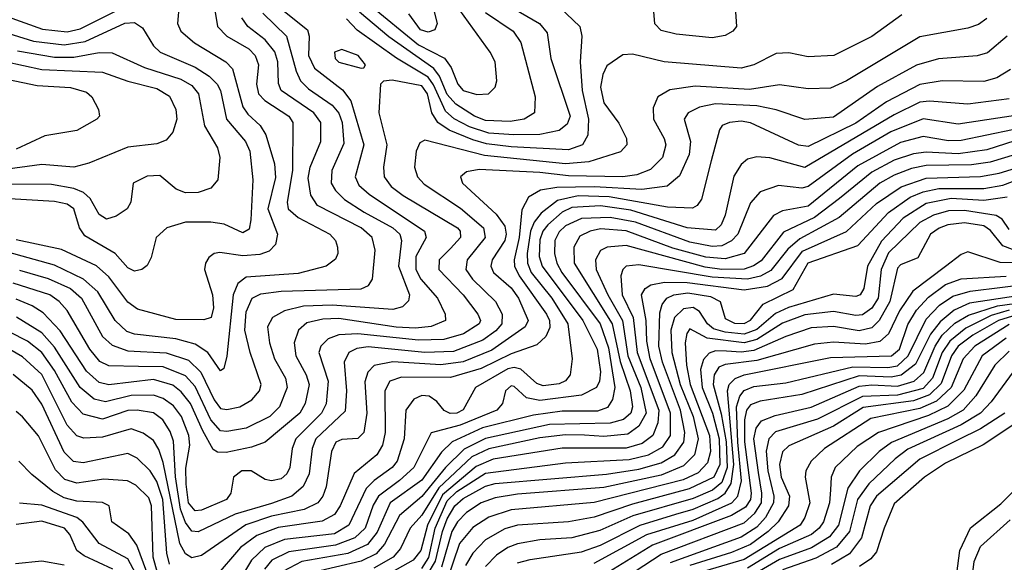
# Model space of a CAD drawing. Extents: x 997028 to 1115134, y 536408 to 618974.
# Tile 210 of 256: x 1028096 to 1031180, y 581488 to 583187. Entities that reach past the tile are written whole.
import ezdxf

# ---------------------------------------------------------------- set-up
doc = ezdxf.new("R2010")
doc.units = 0

msp = doc.modelspace()

# ---------------------------------------------------------------- linework, layer by layer
at = {"layer": '0CON10XD'}
for points in [[(1030330.7, 583319.3), (1030340.6, 583165), (1030329.2, 583150.8), (1030305, 583136.9), (1030265, 583129.4), (1030151.5, 583141.5), (1030105, 583153.2), (1030085, 583173.8), (1030080.5, 583225)], [(1028056.5, 583196.5), (1028167, 583157), (1028245, 583148.7), (1028285, 583157.9), (1028425, 583227.4), (1028515, 583261.7), (1028555, 583265.2), (1028581.8, 583255), (1028595.4, 583235), (1028590, 583175), (1028600.3, 583150.3), (1028643.8, 583113.8), (1028742, 583055), (1028762.6, 583032.6), (1028795, 582913.9), (1028810.6, 582890.6), (1028849.2, 582855), (1028866.4, 582826.4), (1028893.5, 582735), (1028896.9, 582693.1)], [(1029766.5, 583245), (1029850.6, 583165), (1029856.3, 583135), (1029851.3, 583055), (1029857.8, 582965), (1029877, 582875), (1029874.8, 582825.2), (1029858.1, 582795), (1029815, 582779), (1029635, 582788.3), (1029557.7, 582797.7), (1029515, 582810.3), (1029441.3, 582841.3), (1029405.1, 582865.1), (1029386.5, 582895), (1029372.7, 582955), (1029355, 582979.7), (1029262.5, 582997.5), (1029235.5, 582994.5), (1029225.7, 582985), (1029220.9, 582895), (1029245.9, 582795), (1029234.8, 582725), (1029237.6, 582695), (1029259.8, 582665), (1029296.8, 582636.8), (1029467, 582535), (1029475.2, 582525), (1029476.5, 582505), (1029445, 582470), (1029409.3, 582435), (1029408.9, 582405), (1029484.8, 582325), (1029530.9, 582265), (1029539, 582245), (1029535, 582234.8), (1029486.3, 582203.7), (1029424.1, 582185.9), (1029345, 582183.1), (1029155, 582203.6), (1029095, 582200.1), (1029061.8, 582188.2), (1029038.6, 582165), (1029033.2, 582145), (1029061.9, 582055), (1029055.6, 581984.4), (1029041, 581955), (1028960.8, 581875), (1028949.5, 581845), (1028942.2, 581785), (1028933, 581765), (1028915, 581749.4), (1028885, 581743), (1028865, 581747.5), (1028820.8, 581775), (1028791.4, 581775), (1028765.4, 581755), (1028757.1, 581705), (1028743.1, 581685), (1028665, 581651.2), (1028645, 581650), (1028624.9, 581674.9), (1028616.8, 581733.2), (1028616.5, 581783.5), (1028628.4, 581855), (1028625.9, 581885), (1028602.2, 581945), (1028577.6, 581977.6), (1028545, 582001.4), (1028515, 582011.4), (1028445, 582010.3), (1028365, 581990.8), (1028329.2, 581999.2), (1028285, 582035.6), (1028205, 582162), (1028165, 582206.4), (1028085.7, 582255.7)], [(1029625, 583232), (1029723.5, 583175), (1029748.2, 583145), (1029759.5, 583065), (1029820, 582885), (1029810.7, 582859.3), (1029785, 582840.2), (1029725, 582827.7), (1029643.6, 582826.4), (1029565, 582831.9), (1029505, 582850.8), (1029456.6, 582876.6), (1029429.9, 582899.9), (1029392.3, 582982.3), (1029375, 583007), (1029276.5, 583066.5), (1029153.3, 583153.3), (1029119.3, 583189.3)], [(1029189, 583235), (1029345, 583107.8), (1029426.2, 583066.2), (1029447.1, 583037.1), (1029468.2, 582985), (1029485, 582965.3), (1029527.7, 582952.3), (1029564, 582955), (1029584.5, 582975), (1029590.4, 582995), (1029585.4, 583055), (1029569.6, 583085), (1029460.7, 583235)], [(1029386, 583245), (1029402.9, 583175), (1029396.2, 583155), (1029375, 583147.6), (1029351.4, 583155), (1029314.9, 583204.9)], [(1028706.6, 583216.6), (1028715.3, 583165), (1028744.1, 583135), (1028813.7, 583095), (1028833.6, 583075), (1028843.4, 583045), (1028837.2, 582985), (1028844.1, 582955), (1028863.6, 582933.6), (1028938.4, 582885), (1028951.1, 582865), (1028950.5, 582715), (1028933.3, 582615), (1028936.2, 582595), (1028967.5, 582567.5), (1029066.9, 582515), (1029084.6, 582495), (1029091.1, 582475), (1029092.3, 582455), (1029085, 582437.1), (1029055.6, 582415), (1028967.9, 582392.1), (1028805, 582380.9), (1028779.2, 582360.8), (1028764.6, 582325), (1028745, 582133.8), (1028735.3, 582094.7), (1028725, 582088.1), (1028684.9, 582144.9), (1028645, 582171.5), (1028585, 582187.9), (1028455, 582202.8), (1028431.1, 582211.1), (1028394.9, 582244.9), (1028340.5, 582335), (1028295.7, 582375), (1028205, 582417.9), (1028058.8, 582458.8)], [(1030858.7, 583201.3), (1030765, 583133.8), (1030645.7, 583075), (1030565, 583070.7), (1030505, 583082.8), (1030465, 583080.7), (1030395, 583044.8), (1030355, 583034.8), (1030114.4, 583054.4), (1030015, 583078.7), (1029985, 583076.8), (1029935, 583042.2), (1029921.9, 583015), (1029915.2, 582975), (1029925, 582926.7), (1029972.3, 582862.3), (1029996.2, 582815), (1029997.1, 582795), (1029977.3, 582772.7), (1029878.8, 582741.2), (1029805, 582735.7), (1029551.4, 582761.4), (1029365, 582810), (1029348.9, 582801.1), (1029338.1, 582775), (1029332.3, 582725), (1029341.9, 582695), (1029362.3, 582672.3), (1029476.3, 582596.3), (1029548.5, 582535), (1029553.8, 582505), (1029497, 582435), (1029492.9, 582405), (1029514, 582375), (1029585.7, 582305), (1029607, 582265), (1029606.1, 582235), (1029587.4, 582212.6), (1029546.9, 582183.1), (1029455, 582148.4), (1029365, 582145.1), (1029187.2, 582162.8), (1029152.1, 582157.9), (1029126.5, 582145), (1029112.4, 582115), (1029119.7, 582025), (1029115, 581961.1), (1029023.7, 581875), (1029012.1, 581845), (1029002.9, 581765), (1028984.2, 581725.8), (1028948.4, 581695), (1028885, 581672.9), (1028771, 581639), (1028655, 581583.3), (1028635, 581586), (1028615, 581612.7), (1028599.7, 581655), (1028583.8, 581756.2), (1028577.3, 581867.3), (1028567.3, 581897.3), (1028543.8, 581933.8), (1028515, 581955.8), (1028463.3, 581965), (1028435, 581963.9), (1028355, 581936.2), (1028295, 581952.3), (1028259.1, 581989.1), (1028205, 582088.5), (1028165, 582145.2), (1028120.5, 582180.5), (1028065, 582208.8)], [(1028857.2, 583207.2), (1028931.2, 583135), (1028961.5, 583025), (1028975.6, 582995), (1029000.1, 582970.1), (1029075, 582918.8), (1029095, 582893.7), (1029105.4, 582865), (1029111.2, 582798.8), (1029073.4, 582715), (1029071.3, 582675), (1029085, 582651.9), (1029113.5, 582623.5), (1029175, 582584.1), (1029264.8, 582535), (1029286.8, 582515), (1029291.6, 582495), (1029282.7, 582415), (1029316.7, 582325), (1029313.5, 582306.5), (1029295, 582288), (1029265, 582280), (1029075, 582293.3), (1028985, 582289.6), (1028924.9, 582275.1), (1028887.6, 582255), (1028872, 582225), (1028877.8, 582175), (1028893.8, 582125), (1028928.4, 582065), (1028933.7, 582035), (1028909.8, 581975), (1028879.5, 581945), (1028805, 581908), (1028745, 581897.5), (1028725, 581899.5), (1028695, 581934.1), (1028645, 582038.5), (1028615, 582071.7), (1028545, 582100.4), (1028468.3, 582101.7), (1028375, 582103), (1028346.8, 582116.8), (1028315.3, 582155.3), (1028245, 582276.2), (1028220, 582305), (1028190.3, 582325), (1028075, 582361.5)], [(1028909.1, 583225), (1028997.4, 583155), (1029002.3, 583135), (1029000.6, 583075), (1029019, 583035), (1029107.2, 582967.2), (1029132.8, 582932.8), (1029174.2, 582795), (1029146.5, 582695), (1029158.3, 582668.3), (1029190.3, 582640.3), (1029363.8, 582525), (1029368.8, 582505), (1029336.8, 582445), (1029336.4, 582405), (1029352.3, 582375), (1029403.9, 582315), (1029428.2, 582265), (1029429.6, 582245), (1029385, 582226.4), (1029335, 582221.4), (1029275, 582224.2), (1029095, 582251.8), (1029045, 582249.8), (1028995, 582237.7), (1028968.9, 582215), (1028955.2, 582175), (1028960.2, 582135), (1028993.1, 582075), (1029002.3, 582045), (1028989.5, 581985), (1028973, 581955), (1028865, 581864.3), (1028821.4, 581848.6), (1028742.5, 581832.5), (1028715, 581832.6), (1028701.3, 581841.3), (1028669.6, 581899.6), (1028630.7, 581985), (1028601.6, 582021.6), (1028575, 582042.6), (1028515, 582060.3), (1028375, 582044.3), (1028345, 582050.8), (1028305, 582087.1), (1028222.8, 582212.8), (1028169, 582269), (1028135, 582291), (1028085, 582311.4)], [(1029555, 583209.3), (1029640.9, 583150.9), (1029665.6, 583115), (1029710.3, 582945), (1029707.9, 582895), (1029675.6, 582875), (1029632.2, 582867.8), (1029555, 582871.3), (1029520.2, 582885), (1029461.7, 582921.7), (1029435, 582952.6), (1029410.2, 583010.2), (1029393.3, 583033.3), (1029252.5, 583132.5), (1029159.9, 583209.9)], [(1027994.1, 583164.1), (1028139.5, 583119.5), (1028235, 583107.8), (1028301.4, 583118.6), (1028425, 583175.4), (1028455, 583177.8), (1028480.6, 583160.6), (1028515.2, 583105.2), (1028535.4, 583085), (1028645, 583037.7), (1028689.7, 583009.7), (1028714.4, 582985), (1028724.8, 582965), (1028743.4, 582875), (1028803.1, 582805), (1028816.6, 582775), (1028826, 582685), (1028819.9, 582560.1)], [(1031125, 583190), (1031098.4, 583171.6), (1031065, 583160), (1030915, 583133.4), (1030684.9, 582995.1), (1030635, 582971.8), (1030565, 582970.2), (1030475, 582982.5), (1030382, 582968), (1030211, 582979), (1030132.5, 582967.5), (1030094.7, 582945.3), (1030079.5, 582910.5), (1030081, 582875), (1030114.8, 582815), (1030119.6, 582795), (1030109, 582755), (1030072, 582718), (1030029, 582701), (1029985, 582695.1), (1029815, 582697.6), (1029725, 582708.1), (1029535, 582717.2), (1029495, 582710.6), (1029476.4, 582695), (1029482.7, 582675), (1029588.1, 582578.1), (1029615, 582540.8), (1029619.7, 582515), (1029614.8, 582495), (1029575.2, 582435), (1029571.5, 582415), (1029580, 582395), (1029635, 582347.3), (1029658.6, 582315), (1029688.3, 582245), (1029679.3, 582225), (1029575, 582152), (1029485, 582116.2), (1029415, 582106.6), (1029265, 582115.6), (1029206, 582104), (1029186.6, 582083.4), (1029176.3, 582053.7), (1029183.2, 581955), (1029174.1, 581895), (1029155, 581876.1), (1029105, 581873.2), (1029085.6, 581864.4), (1029071.9, 581835), (1029055.9, 581724.1), (1029045.2, 581695), (1029029.8, 581675), (1028986.4, 581653.6), (1028885, 581632.7), (1028803.8, 581606.2), (1028665, 581509.6), (1028635, 581501.9), (1028615, 581515.3), (1028597.5, 581547.5), (1028545, 581801.2), (1028531.7, 581841.7), (1028515, 581869.5), (1028482.8, 581892.8), (1028445, 581906.1), (1028355, 581879.7), (1028297, 581877), (1028275, 581883.9), (1028245, 581917.3), (1028165, 582076.2), (1028105, 582131.5), (1028065, 582153.9)], [(1028095, 582402.4), (1028185, 582377), (1028254.8, 582345), (1028289.2, 582315), (1028355, 582195.3), (1028385, 582167.9), (1028435, 582150), (1028554.3, 582144.3), (1028625, 582121.4), (1028663.7, 582083.7), (1028705, 581997), (1028725, 581970.2), (1028745, 581966.9), (1028785, 581974.8), (1028822.9, 581997.1), (1028846.8, 582025), (1028852.4, 582045), (1028817.6, 582145), (1028801, 582215), (1028805, 582271.9), (1028824.2, 582315), (1028851.5, 582328.5), (1028915, 582336.7), (1029165, 582344.7), (1029188.1, 582355), (1029200.4, 582375), (1029208.9, 582465), (1029199.3, 582505), (1029165, 582534.8), (1029028.4, 582605), (1029007.3, 582637.3), (1028999, 582691), (1029005.5, 582725), (1029039.4, 582805), (1029039, 582865), (1029017.4, 582895), (1028915.2, 582965), (1028906.4, 582986.4), (1028904.3, 583055), (1028895, 583085.8), (1028865, 583123), (1028810.5, 583165), (1028792, 583192)], [(1031188.8, 583135), (1031127.3, 583082.7), (1031095, 583073), (1030973.8, 583063.8), (1030905, 583044.1), (1030782.3, 582977.7), (1030645, 582881.2), (1030555, 582873.9), (1030464.6, 582904.6), (1030405, 582916.8), (1030275, 582923.3), (1030225, 582912.8), (1030189.1, 582895), (1030177.4, 582875), (1030196.7, 582805), (1030192.1, 582765), (1030162.5, 582697.5), (1030124.1, 582665.9), (1030044.5, 582655.5), (1029895, 582663.5), (1029778.3, 582661.7), (1029727, 582653), (1029688.9, 582631.1), (1029668.2, 582591.8), (1029660.2, 582505), (1029644.1, 582435), (1029645.8, 582415), (1029660, 582385), (1029745.7, 582265), (1029755.4, 582245), (1029756.6, 582223.4), (1029743.5, 582195), (1029715, 582169.4), (1029635, 582141.2), (1029541.4, 582095), (1029445, 582066.7), (1029291.9, 582068.1), (1029254.7, 582055.3), (1029239.8, 582025), (1029240.1, 581895), (1029232.4, 581855), (1029214.3, 581825), (1029143.2, 581766.8), (1029099.4, 581665), (1029081.9, 581638.1), (1029043.2, 581616.8), (1028905, 581597.3), (1028838.1, 581571.9), (1028787.5, 581535), (1028705, 581438.4)], [(1028088.6, 583088.6), (1028205, 583069.3), (1028265, 583068.9), (1028345, 583083.8), (1028385, 583082.6), (1028486.7, 583036.7), (1028600.7, 583000.7), (1028635, 582980.6), (1028656.3, 582955), (1028674.5, 582854.5), (1028715, 582785.6), (1028722.8, 582755), (1028716.8, 582685), (1028695, 582659.1), (1028655, 582645.3), (1028615, 582644.7), (1028586.2, 582656.2), (1028535, 582698.5), (1028495, 582697.3), (1028451.4, 582675), (1028444.4, 582615), (1028432.2, 582595), (1028398.3, 582571.7), (1028367.6, 582562.4), (1028345, 582576.7), (1028316.9, 582626.9), (1028296.1, 582646.1), (1028265, 582658.1), (1028195, 582670.7), (1027895, 582672.8)], [(1027935, 583080.7), (1028165, 583030.3), (1028355, 583022.6), (1028435, 582993.8), (1028525, 582970.9), (1028565, 582946.7), (1028584.8, 582905), (1028588, 582875), (1028575.2, 582834.8), (1028555, 582809.2), (1028525, 582798.1), (1028435, 582787.3), (1028312.9, 582737.1), (1028265, 582725.2), (1028165, 582733.6), (1028035, 582715.4)], [(1029165, 583034.5), (1029174.1, 583035.9), (1029179.2, 583045), (1029155.6, 583075), (1029105, 583092.9), (1029082.3, 583085), (1029084, 583065), (1029095, 583054), (1029165, 583034.5)], [(1027885, 583036.3), (1028150.8, 582980.8), (1028255, 582974.8), (1028305, 582959.7), (1028322.2, 582945), (1028342.5, 582905), (1028346, 582885), (1028337.5, 582875), (1028275, 582839.6), (1028175, 582823.6), (1028085, 582781)], [(1031199.3, 583030.7), (1031155.8, 583004.2), (1031115, 582992.8), (1030985, 582994.8), (1030915, 582983.6), (1030810.3, 582929.7), (1030715, 582862.3), (1030565, 582789.5), (1030535, 582793.7), (1030385, 582863.8), (1030355, 582869), (1030318.8, 582865), (1030295.8, 582855), (1030287.9, 582842.1), (1030261, 582745), (1030230.8, 582625), (1030217.5, 582605), (1030203, 582597), (1030125, 582600.1), (1029941.8, 582631.8), (1029845.1, 582634.9), (1029779.8, 582620.2), (1029728.9, 582581.1), (1029706.9, 582553.1), (1029695.9, 582525), (1029684.9, 582455), (1029686.1, 582425), (1029698.2, 582395), (1029762.3, 582315), (1029812.1, 582235), (1029826.5, 582125), (1029820.4, 582075), (1029805, 582056.7), (1029785, 582047), (1029735, 582040.5), (1029715, 582048.5), (1029665, 582092.9), (1029645, 582097.6), (1029625, 582093.4), (1029522.9, 582035), (1029484.6, 581965.4), (1029465, 581955.5), (1029443.7, 581953.7), (1029425, 581963.1), (1029402.1, 581992.1), (1029377.9, 582007.9), (1029355, 582010.5), (1029330.7, 581999.3), (1029305.7, 581964.3), (1029299.7, 581875), (1029278.3, 581805), (1029262.2, 581785), (1029205.6, 581744.4), (1029181, 581719), (1029126.2, 581605), (1029082.1, 581577.9), (1028925, 581559.8), (1028863.7, 581535), (1028822, 581495), (1028725.7, 581335)], [(1031195, 582939), (1031065, 582921.8), (1030945, 582931.5), (1030915, 582928.2), (1030835, 582889.3), (1030555, 582723.9), (1030445, 582753.9), (1030405, 582757.5), (1030375, 582750.4), (1030355, 582732.9), (1030332.9, 582697.1), (1030305.8, 582575), (1030293, 582545), (1030275, 582527.5), (1030186.7, 582535), (1030009.6, 582590.4), (1029915, 582604.4), (1029825, 582599.3), (1029795, 582584.4), (1029749.7, 582545), (1029734, 582525), (1029725, 582497.5), (1029723, 582445), (1029731.8, 582415), (1029859.1, 582245), (1029904, 582155), (1029914.5, 582085), (1029911.5, 582055), (1029902, 582035), (1029855, 582011.5), (1029724.7, 581994.7), (1029683, 582003), (1029645, 582038.9), (1029635, 582040.5), (1029617.6, 582025), (1029608.4, 581985), (1029590, 581965), (1029475, 581917.3), (1029385, 581894), (1029330.2, 581785), (1029285.9, 581744.1), (1029219.3, 581695), (1029203.2, 581666.8), (1029177.8, 581595), (1029145.2, 581565), (1029085, 581542), (1028938.5, 581521.5), (1028885.2, 581495), (1028862.8, 581467.2)], [(1031215, 582887.2), (1031035, 582859.2), (1030925, 582876.5), (1030824.6, 582835.4), (1030704.1, 582765.9), (1030565, 582664.8), (1030545, 582659.2), (1030472.5, 582667.5), (1030415, 582647.8), (1030385, 582613.6), (1030345.1, 582514.9), (1030325.6, 582494.4), (1030295, 582478.6), (1030265, 582476.3), (1030195, 582489.9), (1030025, 582552.4), (1029945, 582567.2), (1029855, 582564.2), (1029805, 582541.7), (1029785, 582523.1), (1029772.4, 582495), (1029770.7, 582455), (1029777.7, 582425), (1029793.9, 582395), (1029913.8, 582235), (1029939.6, 582159.6), (1029960.2, 582035), (1029952.6, 581997.4), (1029937.2, 581972.8), (1029905, 581961.6), (1029795, 581961.4), (1029705, 581949.2), (1029545, 581908.9), (1029450.8, 581865), (1029416.5, 581833.5), (1029355, 581745.7), (1029255.7, 581675), (1029215, 581582.5), (1029185, 581544.4), (1029123.6, 581516.4), (1028979.4, 581490.6), (1028920.4, 581459.6)], [(1031205, 582841.8), (1031045, 582808.2), (1031005, 582807.3), (1030925, 582821.4), (1030855, 582802), (1030720.7, 582729.3), (1030565, 582603), (1030485, 582588.4), (1030456.3, 582573.7), (1030365, 582454.8), (1030305, 582438.4), (1030245, 582443.4), (1030141.1, 582471.1), (1029995, 582525.3), (1029915, 582531.7), (1029882.9, 582525), (1029850.6, 582509.4), (1029831, 582475), (1029832.2, 582425), (1029951.6, 582235), (1029976.5, 582116.5), (1030007.6, 582025), (1030014.9, 581975), (1030010.3, 581955), (1029986.9, 581935), (1029945, 581924.1), (1029755, 581919.4), (1029555, 581876), (1029487.4, 581842.6), (1029429.2, 581785), (1029355, 581694.3), (1029285, 581634.8), (1029238.7, 581545), (1029211.9, 581515), (1029165, 581491.8), (1029005, 581454.7)], [(1031303.2, 582836.8), (1031125, 582779.7), (1031035, 582766.4), (1030935, 582772.4), (1030895, 582766.9), (1030835, 582747.2), (1030765, 582709.8), (1030663.3, 582626.7), (1030585, 582567.2), (1030488.5, 582521.5), (1030417.6, 582432.4), (1030394.1, 582415.9), (1030365, 582406.2), (1030295, 582405.1), (1030242.3, 582412.3), (1029995, 582479.7), (1029936, 582475), (1029915, 582464.1), (1029899.2, 582435), (1029901.7, 582405), (1029937.4, 582325), (1029983.5, 582245), (1030000.4, 582135), (1030041.5, 582035), (1030058.2, 581955), (1030035.4, 581914.6), (1030000.6, 581889.4), (1029925, 581882.4), (1029865, 581886.4), (1029805, 581887), (1029725, 581877.5), (1029565, 581843.5), (1029511.9, 581818.1), (1029408.5, 581721.5), (1029355, 581635.5), (1029319.3, 581595), (1029288.3, 581531.7), (1029265.4, 581504.6), (1029205, 581469.6)], [(1029372.3, 581447.7), (1029398.2, 581491.8), (1029419.7, 581585), (1029435, 581624.2), (1029459.1, 581665), (1029485, 581688.4), (1029555, 581726.2), (1029585, 581734.7), (1029934, 581764), (1030035, 581779.9), (1030105, 581799.6), (1030148.2, 581825), (1030176, 581864), (1030178.9, 581895), (1030165.1, 581965), (1030108.9, 582115), (1030097.3, 582165), (1030101, 582269), (1030107.7, 582295), (1030122.6, 582315), (1030144.7, 582325.3), (1030188.2, 582331.8), (1030259.9, 582319.9), (1030289.2, 582305), (1030305, 582251.6), (1030335, 582237.2), (1030365, 582235.4), (1030385, 582246.5), (1030424, 582296), (1030518, 582342), (1030565, 582425.8), (1030720.4, 582479.6), (1030816.9, 582583.1), (1030885, 582630.8), (1030925, 582648.3), (1030975, 582658.4), (1031115, 582657.9), (1031175, 582668.9), (1031475, 582782)], [(1031215, 582764.3), (1031135, 582740.2), (1031077.3, 582732.7), (1030935, 582730.6), (1030889.3, 582720.7), (1030835, 582700.2), (1030790.2, 582675), (1030662.6, 582567.4), (1030539.4, 582500.6), (1030501.6, 582468.4), (1030448.3, 582401.7), (1030415.7, 582384.3), (1030375, 582374.8), (1030265, 582380.9), (1030035, 582419.1), (1029995, 582414.7), (1029984.8, 582405), (1029978.3, 582385), (1029982.8, 582325), (1030016.9, 582255), (1030029.7, 582145), (1030097.8, 581965), (1030094.6, 581925.4), (1030078.5, 581885), (1030045, 581860.6), (1029995, 581845.3), (1029795, 581845.3), (1029578.9, 581811.1), (1029525, 581788.2), (1029420.4, 581699.6), (1029373.2, 581605), (1029352.4, 581525), (1029328.7, 581495), (1029245, 581448)], [(1029355, 581469), (1029377, 581503), (1029396.9, 581595), (1029435, 581680.5), (1029465, 581709.5), (1029555, 581767.4), (1029805, 581800.1), (1030005, 581810.1), (1030064.9, 581825.1), (1030109.9, 581850.1), (1030134.1, 581885), (1030134.6, 581955), (1030070.8, 582125), (1030060.2, 582180.2), (1030057.9, 582245), (1030043.4, 582325), (1030054.8, 582345), (1030073, 582357), (1030114.9, 582365.1), (1030186.1, 582363.9), (1030365, 582341.3), (1030437.5, 582352.5), (1030483.5, 582376.5), (1030547.6, 582462.4), (1030685, 582523.9), (1030778.9, 582611.1), (1030856.9, 582663.1), (1030935, 582690.3), (1031105, 582695.7), (1031163.3, 582706.7), (1031215, 582722.2)], [(1028896.9, 582693.1), (1028872.7, 582595), (1028902.9, 582515), (1028897.1, 582482.9), (1028877.4, 582462.6), (1028847.8, 582452.2), (1028795, 582447.2), (1028722.2, 582457.8), (1028705, 582454.6), (1028688, 582442), (1028677.3, 582425), (1028674.6, 582405), (1028700, 582325), (1028702.7, 582285), (1028695.4, 582254.6), (1028672.7, 582247.3), (1028585, 582248.8), (1028465, 582280.6), (1028435, 582302.9), (1028375, 582381.3), (1028336.2, 582416.2), (1028227.2, 582467.2), (1028085, 582497.8)], [(1028819.9, 582560.1), (1028815, 582530.6), (1028795, 582520), (1028736.6, 582546.6), (1028695, 582552.5), (1028615, 582552.7), (1028556.7, 582535), (1028522.9, 582505), (1028508.1, 582441.9), (1028495, 582417.5), (1028478, 582405), (1028455, 582400), (1028435, 582409.6), (1028394.9, 582454.9), (1028300.3, 582510.3), (1028283.2, 582535), (1028265, 582594.5), (1028245, 582609.3), (1028205, 582617.1), (1027905.1, 582634.9)], [(1031188.8, 582631.2), (1031115, 582620.2), (1031013.5, 582626.5), (1030935, 582610.9), (1030863.2, 582565), (1030795, 582493.1), (1030751.2, 582415), (1030740, 582345), (1030727.7, 582325), (1030715, 582320.7), (1030645, 582327.8), (1030503.7, 582286.3), (1030462.6, 582267.4), (1030405, 582217.5), (1030365, 582202.5), (1030305, 582208.5), (1030269.2, 582219.2), (1030250.4, 582235), (1030225, 582273), (1030205, 582286), (1030175, 582281.6), (1030146.2, 582255), (1030135.3, 582215), (1030137.8, 582145), (1030164.2, 582045), (1030204.8, 581945), (1030220.8, 581875), (1030209.5, 581825), (1030175, 581789.9), (1030105, 581760.7), (1029925, 581722.9), (1029655, 581701.6), (1029585, 581689.8), (1029541.6, 581675), (1029495, 581644.8), (1029467.1, 581615), (1029449.7, 581585), (1029417.1, 581472.9)], [(1031195, 582529.6), (1031172.6, 582562.6), (1031154.1, 582574.1), (1031055, 582589), (1031005, 582588.2), (1030958.2, 582575), (1030915, 582552.2), (1030817.4, 582457.4), (1030793.9, 582405), (1030784.5, 582315), (1030765, 582283.5), (1030735, 582263.1), (1030715, 582261.2), (1030645, 582273.5), (1030555, 582262.5), (1030485, 582237.3), (1030405, 582185.5), (1030365, 582174.9), (1030249.4, 582189.4), (1030195, 582218.7), (1030185, 582204.4), (1030179.7, 582175), (1030184.2, 582105.8), (1030195.8, 582045), (1030256.6, 581885), (1030259.9, 581835), (1030249.9, 581800.1), (1030221.1, 581768.9), (1030173.7, 581746.3), (1029895, 581675.6), (1029635, 581652.6), (1029565, 581629.4), (1029515, 581597.8), (1029473.2, 581546.8), (1029432.8, 581427.2)], [(1031205, 582467.7), (1031175, 582479), (1031136.8, 582526.8), (1031115, 582541), (1031055, 582550.4), (1031003.2, 582545), (1030975.6, 582534.4), (1030948.9, 582515), (1030908.6, 582441.4), (1030855, 582419.2), (1030845, 582409.3), (1030820.7, 582305), (1030788, 582245), (1030765, 582222.2), (1030725, 582212.6), (1030645, 582226.3), (1030575, 582222.3), (1030495, 582195.4), (1030395, 582151), (1030355, 582145.7), (1030309.6, 582149.6), (1030275, 582150.3), (1030255, 582142.9), (1030237.1, 582122.9), (1030228.6, 582091.4), (1030233.5, 582035), (1030265.2, 581955.2), (1030286.9, 581875), (1030288.4, 581795), (1030270, 581755), (1030192.1, 581717.9), (1030015, 581670.7), (1029895, 581629.3), (1029815, 581614.9), (1029655, 581605.1), (1029615, 581593.6), (1029555, 581558.5), (1029515, 581517.1), (1029492, 581478)], [(1031205, 582425.9), (1031167.1, 582427.1), (1031065, 582460), (1031045, 582452), (1030995.8, 582414.2), (1030892.9, 582337.1), (1030851.1, 582275), (1030817, 582203), (1030790.1, 582179.9), (1030745, 582171.2), (1030645, 582177.6), (1030585, 582170.7), (1030405, 582119.5), (1030305, 582107.2), (1030285, 582098.7), (1030271, 582075), (1030267.3, 582045), (1030293.1, 581953.1), (1030308.2, 581865), (1030311.1, 581785), (1030295, 581738.5), (1030265.7, 581714.3), (1030205, 581688), (1030016, 581634), (1029912.4, 581587.6), (1029825, 581565.4), (1029725, 581559), (1029655, 581546.7), (1029625, 581535.2), (1029588.9, 581511.1), (1029555.1, 581474.9)], [(1029655, 581487), (1029695, 581497.4), (1029855, 581520.9), (1029915, 581542.5), (1030039, 581605), (1030150.8, 581639.2), (1030205, 581654.3), (1030282.4, 581687.6), (1030304.9, 581705.1), (1030324.6, 581735.4), (1030332.9, 581795), (1030313.1, 582025), (1030318.2, 582045), (1030336.4, 582063.6), (1030365, 582075.1), (1030635, 582129.7), (1030826.5, 582135), (1030851.2, 582155), (1030877.7, 582232.3), (1030905, 582277.7), (1030941.8, 582318.2), (1030995, 582357.8), (1031045, 582375.1), (1031185, 582384.2)], [(1029895, 581485.4), (1030060.2, 581575), (1030205, 581620.8), (1030325.8, 581675), (1030344.6, 581695.4), (1030356.1, 581743.9), (1030345.1, 581864.9), (1030341.2, 581975), (1030351.6, 582008.4), (1030365, 582025.8), (1030395, 582038.6), (1030495, 582050.6), (1030705, 582100.4), (1030815, 582098.3), (1030845, 582103.2), (1030878.8, 582135), (1030935, 582249), (1030976.9, 582293.1), (1031018.5, 582321.5), (1031073, 582337), (1031275, 582361.7)], [(1031285, 582332), (1031070.8, 582299.2), (1031022.1, 582277.9), (1030978.5, 582241.5), (1030948, 582202), (1030901.7, 582108.3), (1030856.3, 582073.7), (1030825, 582067.8), (1030725, 582071.6), (1030545, 582013.7), (1030415, 581992.9), (1030385, 581980.9), (1030372.2, 581965), (1030365.9, 581934.1), (1030366.3, 581865), (1030386.8, 581705), (1030384.5, 581685), (1030368.9, 581661.1), (1030325.5, 581634.5), (1030077.6, 581542.4), (1029915, 581442.1)], [(1029915, 581389.4), (1030105, 581514.3), (1030365, 581611.8), (1030398.2, 581641.8), (1030419, 581675), (1030420.6, 581705), (1030409.7, 581769.7), (1030395.3, 581875), (1030402.2, 581907.8), (1030418.9, 581931.1), (1030461.7, 581948.3), (1030575, 581973.9), (1030725, 582039.2), (1030765, 582043.8), (1030845, 582039.2), (1030896.8, 582055), (1030927.5, 582082.5), (1030963, 582165), (1030985, 582198.8), (1031025, 582236.8), (1031067.8, 582262.2), (1031158.6, 582291.4), (1031295, 582309.4)], [(1031195, 582277.3), (1031138.9, 582261.1), (1031058.9, 582221.1), (1031009.1, 582180.9), (1030985.1, 582145), (1030955.1, 582064.9), (1030925, 582032.7), (1030845, 582011.8), (1030735, 582007.2), (1030595, 581936), (1030463.3, 581896.7), (1030442.3, 581875), (1030434.1, 581835.9), (1030438.5, 581775), (1030457.5, 581695), (1030456.8, 581675), (1030431.3, 581628.7), (1030405, 581598.3), (1030355, 581567), (1030133.5, 581486.5)], [(1031205, 582258.7), (1031161.7, 582245), (1031081.2, 582198.8), (1031035.3, 582164.7), (1031014.5, 582135), (1030982, 582048), (1030945, 582012.5), (1030895, 581993.6), (1030737.3, 581972.7), (1030645, 581914.9), (1030505, 581852.7), (1030485, 581833.8), (1030475.4, 581794.6), (1030480.6, 581755), (1030506.8, 581695), (1030504.2, 581665), (1030471, 581615), (1030439.6, 581585), (1030385, 581544.4), (1030325, 581518.9), (1030195, 581477.9)], [(1031195, 582232.2), (1031087, 582165), (1031051.1, 582125), (1031013.4, 582035), (1030967.1, 581992.9), (1030915, 581970.2), (1030761.7, 581938.3), (1030616.2, 581845), (1030575.2, 581805), (1030557.8, 581775), (1030555.6, 581755), (1030570, 581675), (1030555, 581628.8), (1030540.2, 581605), (1030365, 581497.7), (1030205, 581449.8)], [(1031185, 582190.1), (1031110, 582135), (1031052.7, 582027.3), (1031002.6, 581977.4), (1030942.4, 581947.6), (1030785.3, 581895), (1030719, 581851), (1030650.2, 581785), (1030637.2, 581755), (1030635.1, 581714.9), (1030632.4, 581675), (1030613, 581615), (1030600, 581595), (1030575.9, 581575), (1030475, 581531.8), (1030375, 581469.6)], [(1031195, 582148.9), (1031149.8, 582105), (1031090.4, 582009.6), (1031050.5, 581965), (1031002.5, 581937.5), (1030826.3, 581863.7), (1030787.2, 581835), (1030725.7, 581774.3), (1030690, 581720), (1030660.3, 581605), (1030632, 581568), (1030575.8, 581534.2), (1030475, 581496.7), (1030375, 581439.1)], [(1028565, 581482.5), (1028556.8, 581516.8), (1028544, 581685), (1028525, 581741), (1028504.4, 581774.4), (1028464.3, 581814.3), (1028435, 581829.3), (1028295, 581800), (1028263.9, 581803.9), (1028235, 581833.2), (1028165, 581983.6), (1028135, 582026.7), (1028075, 582076.1)], [(1031206.9, 582085), (1031138.9, 581991.1), (1031104.8, 581955), (1031045, 581918.5), (1030877.9, 581842.1), (1030837.5, 581812.5), (1030755, 581734.5), (1030719.4, 581685), (1030694.7, 581585), (1030653.7, 581536.3), (1030588.9, 581501.1), (1030485, 581465.1)], [(1028527, 581455), (1028514, 581505), (1028508.6, 581665), (1028499.8, 581689.8), (1028459.4, 581729.4), (1028433.4, 581743.4), (1028359.1, 581749.1), (1028275, 581736), (1028237.5, 581747.5), (1028207.5, 581777.5), (1028155, 581884.1), (1028105, 581944), (1028085, 581960)], [(1031181.2, 581955), (1031105, 581906.1), (1031035, 581871.9), (1030915, 581811.7), (1030778.8, 581695), (1030759.9, 581665), (1030732.8, 581565), (1030695.1, 581514.9), (1030638.6, 581481.4)], [(1031222.2, 581927.8), (1031113.5, 581856.5), (1030995, 581798.2), (1030929.5, 581755), (1030835, 581671.2), (1030803.2, 581595), (1030779.1, 581520.9), (1030761.1, 581498.9), (1030726.4, 581475)], [(1031024.5, 581405), (1031040.3, 581525), (1031074.1, 581595.9), (1031168.2, 581671.8), (1031373.1, 581875)], [(1028550.4, 581305), (1028462.4, 581542.4), (1028437.4, 581577.4), (1028384.3, 581615), (1028375.8, 581665), (1028355, 581675.9), (1028275, 581680), (1028235, 581690.1), (1028200, 581710), (1028133.5, 581763.5), (1028092.9, 581805)], [(1028475, 581422.7), (1028435, 581499.8), (1028345, 581547), (1028294, 581614), (1028275, 581628.5), (1028165, 581667.3), (1028095, 581673.1)], [(1028387.2, 581467.2), (1028298.3, 581508.3), (1028275.2, 581525.2), (1028252.9, 581575), (1028235.8, 581595), (1028165, 581617), (1028085, 581606.3)], [(1031073.9, 581395), (1031085, 581490.6), (1031105, 581537.5), (1031198.2, 581621.8)], [(1028235, 581479), (1028165, 581491.5), (1028083.2, 581483.2)]]:
    msp.add_lwpolyline(points, dxfattribs=at)

doc.saveas('drawing.dxf')
